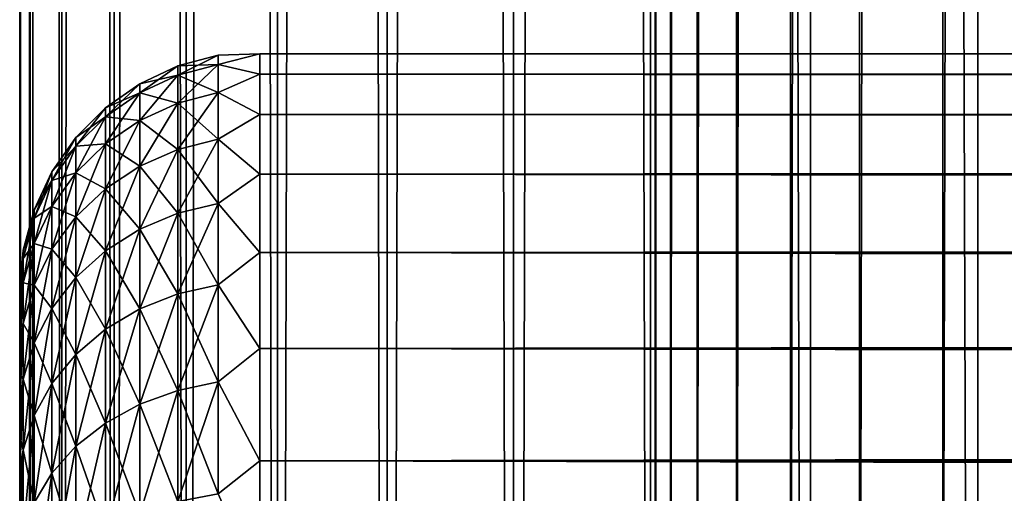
# Model space of a CAD drawing. Extents: x -265 to 265, y 0 to 427.
# Tile 40 of 256: x -265 to -256.8, y 31.32 to 35.26. Entities that reach past the tile are written whole.
import ezdxf

# ---------------------------------------------------------------- set-up
doc = ezdxf.new("R2010")
doc.units = 0
doc.header["$LTSCALE"] = 65.185185
for name, color, linetype in [('26', 7, 'CONTINUOUS'), ('27', 7, 'CONTINUOUS'), ('29', 7, 'CONTINUOUS'), ('35', 7, 'CONTINUOUS'), ('36', 7, 'CONTINUOUS'), ('49', 7, 'CONTINUOUS'), ('53', 7, 'CONTINUOUS'), ('57', 7, 'CONTINUOUS')]:
    doc.layers.add(name, color=color, linetype=linetype)

msp = doc.modelspace()

# ---------------------------------------------------------------- linework, layer by layer
at = {"layer": '26', "color": 7, "linetype": 'CONTINUOUS'}
for points in [[(-265, 33, 27.5), (-265, 32.9808, 26.866), (-265, 32.9808, 28.134), (-265, 33, 27.5)], [(-265, 32.9808, 26.866), (-265, 32.9234, 26.2344), (-265, 32.9808, 28.134), (-265, 32.9808, 26.866)], [(-265, 32.9808, 28.134), (-265, 32.9234, 26.2344), (-265, 32.9234, 28.7656), (-265, 32.9808, 28.134)], [(-265, 32.9234, 26.2344), (-265, 32.828, 25.6073), (-265, 32.9234, 28.7656), (-265, 32.9234, 26.2344)], [(-265, 32.9234, 28.7656), (-265, 32.828, 25.6073), (-265, 32.828, 29.3927), (-265, 32.9234, 28.7656)], [(-265, 32.828, 25.6073), (-265, 32.6949, 24.9872), (-265, 32.828, 29.3927), (-265, 32.828, 25.6073)], [(-265, 32.828, 29.3927), (-265, 32.6949, 24.9872), (-265, 32.6949, 30.0128), (-265, 32.828, 29.3927)], [(-265, 32.6949, 24.9872), (-265, 32.5246, 24.3762), (-265, 32.6949, 30.0128), (-265, 32.6949, 24.9872)], [(-265, 32.6949, 30.0128), (-265, 32.5246, 24.3762), (-265, 32.5246, 30.6238), (-265, 32.6949, 30.0128)], [(-265, 32.5246, 24.3762), (-265, 32.3177, 23.7766), (-265, 32.5246, 30.6238), (-265, 32.5246, 24.3762)], [(-265, 32.5246, 30.6238), (-265, 32.3177, 23.7766), (-265, 32.3177, 31.2234), (-265, 32.5246, 30.6238)], [(-265, 32.3177, 23.7766), (-265, 32.0749, 23.1906), (-265, 32.3177, 31.2234), (-265, 32.3177, 23.7766)], [(-265, 32.3177, 31.2234), (-265, 32.0749, 23.1906), (-265, 32.0749, 31.8094), (-265, 32.3177, 31.2234)], [(-265, 32.0749, 23.1906), (-265, 31.7973, 22.6204), (-265, 32.0749, 31.8094), (-265, 32.0749, 23.1906)], [(-265, 32.0749, 31.8094), (-265, 31.7973, 22.6204), (-265, 31.7973, 32.3796), (-265, 32.0749, 31.8094)], [(-265, 31.7973, 22.6204), (-265, 31.4857, 22.0679), (-265, 31.7973, 32.3796), (-265, 31.7973, 22.6204)], [(-265, 31.7973, 32.3796), (-265, 31.4857, 22.0679), (-265, 31.4857, 32.9321), (-265, 31.7973, 32.3796)], [(-265, 31.4857, 22.0679), (-265, 31.1413, 21.5353), (-265, 31.4857, 32.9321), (-265, 31.4857, 22.0679)], [(-265, 31.4857, 32.9321), (-265, 31.1413, 21.5353), (-265, 31.1413, 33.4647), (-265, 31.4857, 32.9321)]]:
    msp.add_3dface(points, dxfattribs=at)
at = {"layer": '27', "color": 7, "linetype": 'CONTINUOUS'}
for points in [[(-263, 34.9789, 28.2268), (-263, 34.8101, 29.6706), (263, 34.9789, 28.2268), (-263, 34.9789, 28.2268)], [(263, 34.9789, 28.2268), (-263, 34.8101, 29.6706), (263, 34.8101, 29.6706), (263, 34.9789, 28.2268)], [(-263, 34.9789, 26.7732), (-263, 34.9789, 28.2268), (263, 34.9789, 26.7732), (-263, 34.9789, 26.7732)], [(263, 34.9789, 26.7732), (-263, 34.9789, 28.2268), (263, 34.9789, 28.2268), (263, 34.9789, 26.7732)], [(-263, 34.8101, 25.3294), (-263, 34.9789, 26.7732), (263, 34.8101, 25.3294), (-263, 34.8101, 25.3294)], [(263, 34.8101, 25.3294), (-263, 34.9789, 26.7732), (263, 34.9789, 26.7732), (263, 34.8101, 25.3294)], [(-263, 34.8101, 29.6706), (-263, 34.4749, 31.085), (263, 34.8101, 29.6706), (-263, 34.8101, 29.6706)], [(263, 34.8101, 29.6706), (-263, 34.4749, 31.085), (263, 34.4749, 31.085), (263, 34.8101, 29.6706)], [(-263, 34.4749, 23.915), (-263, 34.8101, 25.3294), (263, 34.4749, 23.915), (-263, 34.4749, 23.915)], [(263, 34.4749, 23.915), (-263, 34.8101, 25.3294), (263, 34.8101, 25.3294), (263, 34.4749, 23.915)], [(-263, 34.4749, 31.085), (-263, 33.9777, 32.451), (263, 34.4749, 31.085), (-263, 34.4749, 31.085)], [(263, 34.4749, 31.085), (-263, 33.9777, 32.451), (263, 33.9777, 32.451), (263, 34.4749, 31.085)], [(-263, 33.9777, 22.549), (-263, 34.4749, 23.915), (263, 33.9777, 22.549), (-263, 33.9777, 22.549)], [(263, 33.9777, 22.549), (-263, 34.4749, 23.915), (263, 34.4749, 23.915), (263, 33.9777, 22.549)], [(-263, 33.9777, 32.451), (-263, 33.3253, 33.75), (263, 33.9777, 32.451), (-263, 33.9777, 32.451)], [(263, 33.9777, 32.451), (-263, 33.3253, 33.75), (263, 33.3253, 33.75), (263, 33.9777, 32.451)], [(-263, 33.3253, 21.25), (-263, 33.9777, 22.549), (263, 33.3253, 21.25), (-263, 33.3253, 21.25)], [(263, 33.3253, 21.25), (-263, 33.9777, 22.549), (263, 33.9777, 22.549), (263, 33.3253, 21.25)], [(-263, 33.3253, 33.75), (-263, 32.5265, 34.9645), (263, 33.3253, 33.75), (-263, 33.3253, 33.75)], [(263, 33.3253, 33.75), (-263, 32.5265, 34.9645), (263, 32.5265, 34.9645), (263, 33.3253, 33.75)], [(-263, 32.5265, 20.0355), (-263, 33.3253, 21.25), (263, 32.5265, 20.0355), (-263, 32.5265, 20.0355)], [(263, 32.5265, 20.0355), (-263, 33.3253, 21.25), (263, 33.3253, 21.25), (263, 32.5265, 20.0355)], [(-263, 32.5265, 34.9645), (-263, 31.5922, 36.078), (263, 32.5265, 34.9645), (-263, 32.5265, 34.9645)], [(263, 32.5265, 34.9645), (-263, 31.5922, 36.078), (263, 31.5922, 36.078), (263, 32.5265, 34.9645)], [(-263, 31.5922, 18.922), (-263, 32.5265, 20.0355), (263, 31.5922, 18.922), (-263, 31.5922, 18.922)], [(263, 31.5922, 18.922), (-263, 32.5265, 20.0355), (263, 32.5265, 20.0355), (263, 31.5922, 18.922)], [(-263, 31.5922, 36.078), (-263, 30.5348, 37.0756), (263, 31.5922, 36.078), (-263, 31.5922, 36.078)], [(263, 31.5922, 36.078), (-263, 30.5348, 37.0756), (263, 30.5348, 37.0756), (263, 31.5922, 36.078)], [(-263, 30.5348, 17.9244), (-263, 31.5922, 18.922), (263, 30.5348, 17.9244), (-263, 30.5348, 17.9244)], [(263, 30.5348, 17.9244), (-263, 31.5922, 18.922), (263, 31.5922, 18.922), (263, 30.5348, 17.9244)]]:
    msp.add_3dface(points, dxfattribs=at)
at = {"layer": '29', "color": 7, "linetype": 'CONTINUOUS'}
for points in [[(-263.6844, 34.8793, 27.5), (-263.6844, 34.8014, 28.886), (-263.3473, 34.9696, 27.5), (-263.6844, 34.8793, 27.5)], [(-263.3473, 34.8912, 26.1038), (-263.6844, 34.8793, 27.5), (-263.3473, 34.9696, 27.5), (-263.3473, 34.8912, 26.1038)], [(-263.3473, 34.9696, 27.5), (-263.6844, 34.8014, 28.886), (-263.3473, 34.8912, 28.8962), (-263.3473, 34.9696, 27.5)], [(-263, 34.8101, 29.6706), (-263, 34.9789, 28.2268), (-263.3473, 34.8912, 28.8962), (-263, 34.8101, 29.6706)], [(-263, 34.9789, 28.2268), (-263, 34.9789, 26.7732), (-263.3473, 34.9696, 27.5), (-263, 34.9789, 28.2268)], [(-263, 34.9789, 28.2268), (-263.3473, 34.9696, 27.5), (-263.3473, 34.8912, 28.8962), (-263, 34.9789, 28.2268)], [(-263, 34.9789, 26.7732), (-263, 34.8101, 25.3294), (-263.3473, 34.8912, 26.1038), (-263, 34.9789, 26.7732)], [(-263, 34.9789, 26.7732), (-263.3473, 34.8912, 26.1038), (-263.3473, 34.9696, 27.5), (-263, 34.9789, 26.7732)], [(-264.0006, 34.7317, 27.5), (-264.0006, 34.6548, 28.8695), (-263.6844, 34.8793, 27.5), (-264.0006, 34.7317, 27.5)], [(-263.6844, 34.8014, 26.114), (-264.0006, 34.7317, 27.5), (-263.6844, 34.8793, 27.5), (-263.6844, 34.8014, 26.114)], [(-263.6844, 34.8793, 27.5), (-264.0006, 34.6548, 28.8695), (-263.6844, 34.8014, 28.886), (-263.6844, 34.8793, 27.5)], [(-263.6844, 34.8014, 26.114), (-263.6844, 34.8793, 27.5), (-263.3473, 34.8912, 26.1038), (-263.6844, 34.8014, 26.114)], [(-263.3473, 34.657, 24.7252), (-263.6844, 34.8014, 26.114), (-263.3473, 34.8912, 26.1038), (-263.3473, 34.657, 24.7252)], [(-263.6844, 34.8014, 28.886), (-263.6844, 34.5689, 30.2546), (-263.3473, 34.8912, 28.8962), (-263.6844, 34.8014, 28.886)], [(-263.3473, 34.8912, 28.8962), (-263.6844, 34.5689, 30.2546), (-263.3473, 34.657, 30.2748), (-263.3473, 34.8912, 28.8962)], [(-263, 34.8101, 29.6706), (-263.3473, 34.8912, 28.8962), (-263.3473, 34.657, 30.2748), (-263, 34.8101, 29.6706)], [(-263, 34.8101, 25.3294), (-263.3473, 34.657, 24.7252), (-263.3473, 34.8912, 26.1038), (-263, 34.8101, 25.3294)], [(-264.0006, 34.6548, 26.1305), (-264.0006, 34.7317, 27.5), (-263.6844, 34.8014, 26.114), (-264.0006, 34.6548, 26.1305)], [(-263.6844, 34.5689, 24.7454), (-264.0006, 34.6548, 26.1305), (-263.6844, 34.8014, 26.114), (-263.6844, 34.5689, 24.7454)], [(-264.0006, 34.6548, 28.8695), (-264.0006, 34.425, 30.2218), (-263.6844, 34.8014, 28.886), (-264.0006, 34.6548, 28.8695)], [(-263.6844, 34.8014, 28.886), (-264.0006, 34.425, 30.2218), (-263.6844, 34.5689, 30.2546), (-263.6844, 34.8014, 28.886)], [(-263.6844, 34.5689, 24.7454), (-263.6844, 34.8014, 26.114), (-263.3473, 34.657, 24.7252), (-263.6844, 34.5689, 24.7454)], [(-263, 34.4749, 31.085), (-263, 34.8101, 29.6706), (-263.3473, 34.657, 30.2748), (-263, 34.4749, 31.085)], [(-263, 34.8101, 25.3294), (-263, 34.4749, 23.915), (-263.3473, 34.657, 24.7252), (-263, 34.8101, 25.3294)], [(-264.2864, 34.5314, 27.5), (-264.2864, 34.4558, 28.8471), (-264.0006, 34.7317, 27.5), (-264.2864, 34.5314, 27.5)], [(-264.0006, 34.6548, 26.1305), (-264.2864, 34.5314, 27.5), (-264.0006, 34.7317, 27.5), (-264.0006, 34.6548, 26.1305)], [(-264.0006, 34.7317, 27.5), (-264.2864, 34.4558, 28.8471), (-264.0006, 34.6548, 28.8695), (-264.0006, 34.7317, 27.5)], [(-264.2864, 34.4558, 26.1529), (-264.2864, 34.5314, 27.5), (-264.0006, 34.6548, 26.1305), (-264.2864, 34.4558, 26.1529)], [(-264.0006, 34.425, 24.7782), (-264.2864, 34.4558, 26.1529), (-264.0006, 34.6548, 26.1305), (-264.0006, 34.425, 24.7782)], [(-264.2864, 34.4558, 28.8471), (-264.2864, 34.2298, 30.1772), (-264.0006, 34.6548, 28.8695), (-264.2864, 34.4558, 28.8471)], [(-264.0006, 34.6548, 28.8695), (-264.2864, 34.2298, 30.1772), (-264.0006, 34.425, 30.2218), (-264.0006, 34.6548, 28.8695)], [(-264.0006, 34.425, 24.7782), (-264.0006, 34.6548, 26.1305), (-263.6844, 34.5689, 24.7454), (-264.0006, 34.425, 24.7782)], [(-263.3473, 34.2699, 23.3815), (-263.6844, 34.5689, 24.7454), (-263.3473, 34.657, 24.7252), (-263.3473, 34.2699, 23.3815)], [(-263.6844, 34.5689, 30.2546), (-263.6844, 34.1846, 31.5886), (-263.3473, 34.657, 30.2748), (-263.6844, 34.5689, 30.2546)], [(-263.3473, 34.657, 30.2748), (-263.6844, 34.1846, 31.5886), (-263.3473, 34.2699, 31.6185), (-263.3473, 34.657, 30.2748)], [(-263, 34.4749, 31.085), (-263.3473, 34.657, 30.2748), (-263.3473, 34.2699, 31.6185), (-263, 34.4749, 31.085)], [(-263, 34.4749, 23.915), (-263.3473, 34.2699, 23.3815), (-263.3473, 34.657, 24.7252), (-263, 34.4749, 23.915)], [(-264.533, 34.2845, 27.5), (-264.533, 34.2104, 28.8194), (-264.2864, 34.5314, 27.5), (-264.533, 34.2845, 27.5)], [(-264.2864, 34.4558, 26.1529), (-264.533, 34.2845, 27.5), (-264.2864, 34.5314, 27.5), (-264.2864, 34.4558, 26.1529)], [(-264.2864, 34.5314, 27.5), (-264.533, 34.2104, 28.8194), (-264.2864, 34.4558, 28.8471), (-264.2864, 34.5314, 27.5)], [(-263.6844, 34.1846, 23.4114), (-264.0006, 34.425, 24.7782), (-263.6844, 34.5689, 24.7454), (-263.6844, 34.1846, 23.4114)], [(-264.0006, 34.425, 30.2218), (-264.0006, 34.0453, 31.5399), (-263.6844, 34.5689, 30.2546), (-264.0006, 34.425, 30.2218)], [(-263.6844, 34.5689, 30.2546), (-264.0006, 34.0453, 31.5399), (-263.6844, 34.1846, 31.5886), (-263.6844, 34.5689, 30.2546)], [(-263.6844, 34.1846, 23.4114), (-263.6844, 34.5689, 24.7454), (-263.3473, 34.2699, 23.3815), (-263.6844, 34.1846, 23.4114)], [(-264.533, 34.2104, 26.1806), (-264.533, 34.2845, 27.5), (-264.2864, 34.4558, 26.1529), (-264.533, 34.2104, 26.1806)], [(-264.2864, 34.2298, 24.8228), (-264.533, 34.2104, 26.1806), (-264.2864, 34.4558, 26.1529), (-264.2864, 34.2298, 24.8228)], [(-264.533, 34.2104, 28.8194), (-264.533, 33.989, 30.1223), (-264.2864, 34.4558, 28.8471), (-264.533, 34.2104, 28.8194)], [(-264.2864, 34.4558, 28.8471), (-264.533, 33.989, 30.1223), (-264.2864, 34.2298, 30.1772), (-264.2864, 34.4558, 28.8471)], [(-264.2864, 34.2298, 24.8228), (-264.2864, 34.4558, 26.1529), (-264.0006, 34.425, 24.7782), (-264.2864, 34.2298, 24.8228)], [(-264.0006, 34.0453, 23.4601), (-264.2864, 34.2298, 24.8228), (-264.0006, 34.425, 24.7782), (-264.0006, 34.0453, 23.4601)], [(-264.2864, 34.2298, 30.1772), (-264.2864, 33.8563, 31.4737), (-264.0006, 34.425, 30.2218), (-264.2864, 34.2298, 30.1772)], [(-264.0006, 34.425, 30.2218), (-264.2864, 33.8563, 31.4737), (-264.0006, 34.0453, 31.5399), (-264.0006, 34.425, 30.2218)], [(-264.0006, 34.0453, 23.4601), (-264.0006, 34.425, 24.7782), (-263.6844, 34.1846, 23.4114), (-264.0006, 34.0453, 23.4601)], [(-263, 33.9777, 32.451), (-263, 34.4749, 31.085), (-263.3473, 34.2699, 31.6185), (-263, 33.9777, 32.451)], [(-263, 34.4749, 23.915), (-263, 33.9777, 22.549), (-263.3473, 34.2699, 23.3815), (-263, 34.4749, 23.915)], [(-264.7329, 33.9985, 27.5), (-264.7329, 33.9262, 28.7874), (-264.533, 34.2845, 27.5), (-264.7329, 33.9985, 27.5)], [(-264.533, 34.2104, 26.1806), (-264.7329, 33.9985, 27.5), (-264.533, 34.2845, 27.5), (-264.533, 34.2104, 26.1806)], [(-264.533, 34.2845, 27.5), (-264.7329, 33.9262, 28.7874), (-264.533, 34.2104, 28.8194), (-264.533, 34.2845, 27.5)], [(-263.3473, 33.7347, 22.0896), (-263.6844, 34.1846, 23.4114), (-263.3473, 34.2699, 23.3815), (-263.3473, 33.7347, 22.0896)], [(-263.6844, 34.1846, 31.5886), (-263.6844, 33.6533, 32.8712), (-263.3473, 34.2699, 31.6185), (-263.6844, 34.1846, 31.5886)], [(-263.3473, 34.2699, 31.6185), (-263.6844, 33.6533, 32.8712), (-263.3473, 33.7347, 32.9104), (-263.3473, 34.2699, 31.6185)], [(-263, 33.9777, 32.451), (-263.3473, 34.2699, 31.6185), (-263.3473, 33.7347, 32.9104), (-263, 33.9777, 32.451)], [(-263, 33.9777, 22.549), (-263.3473, 33.7347, 22.0896), (-263.3473, 34.2699, 23.3815), (-263, 33.9777, 22.549)], [(-264.7329, 33.9262, 26.2126), (-264.7329, 33.9985, 27.5), (-264.533, 34.2104, 26.1806), (-264.7329, 33.9262, 26.2126)], [(-264.533, 33.989, 24.8777), (-264.7329, 33.9262, 26.2126), (-264.533, 34.2104, 26.1806), (-264.533, 33.989, 24.8777)], [(-264.7329, 33.9262, 28.7874), (-264.7329, 33.7102, 30.0587), (-264.533, 34.2104, 28.8194), (-264.7329, 33.9262, 28.7874)], [(-264.533, 34.2104, 28.8194), (-264.7329, 33.7102, 30.0587), (-264.533, 33.989, 30.1223), (-264.533, 34.2104, 28.8194)], [(-264.533, 33.989, 24.8777), (-264.533, 34.2104, 26.1806), (-264.2864, 34.2298, 24.8228), (-264.533, 33.989, 24.8777)], [(-264.2864, 33.8563, 23.5263), (-264.533, 33.989, 24.8777), (-264.2864, 34.2298, 24.8228), (-264.2864, 33.8563, 23.5263)], [(-264.533, 33.989, 30.1223), (-264.533, 33.6232, 31.3922), (-264.2864, 34.2298, 30.1772), (-264.533, 33.989, 30.1223)], [(-264.2864, 34.2298, 30.1772), (-264.533, 33.6232, 31.3922), (-264.2864, 33.8563, 31.4737), (-264.2864, 34.2298, 30.1772)], [(-264.2864, 33.8563, 23.5263), (-264.2864, 34.2298, 24.8228), (-264.0006, 34.0453, 23.4601), (-264.2864, 33.8563, 23.5263)], [(-263.6844, 33.6533, 22.1288), (-264.0006, 34.0453, 23.4601), (-263.6844, 34.1846, 23.4114), (-263.6844, 33.6533, 22.1288)], [(-264.0006, 34.0453, 31.5399), (-264.0006, 33.5204, 32.8071), (-263.6844, 34.1846, 31.5886), (-264.0006, 34.0453, 31.5399)], [(-263.6844, 34.1846, 31.5886), (-264.0006, 33.5204, 32.8071), (-263.6844, 33.6533, 32.8712), (-263.6844, 34.1846, 31.5886)], [(-263.6844, 33.6533, 22.1288), (-263.6844, 34.1846, 23.4114), (-263.3473, 33.7347, 22.0896), (-263.6844, 33.6533, 22.1288)], [(-264.0006, 33.5204, 22.1929), (-264.2864, 33.8563, 23.5263), (-264.0006, 34.0453, 23.4601), (-264.0006, 33.5204, 22.1929)], [(-264.2864, 33.8563, 31.4737), (-264.2864, 33.3399, 32.7202), (-264.0006, 34.0453, 31.5399), (-264.2864, 33.8563, 31.4737)], [(-264.0006, 34.0453, 31.5399), (-264.2864, 33.3399, 32.7202), (-264.0006, 33.5204, 32.8071), (-264.0006, 34.0453, 31.5399)], [(-264.0006, 33.5204, 22.1929), (-264.0006, 34.0453, 23.4601), (-263.6844, 33.6533, 22.1288), (-264.0006, 33.5204, 22.1929)], [(-264.8801, 33.6821, 27.5), (-264.8801, 33.6118, 28.752), (-264.7329, 33.9985, 27.5), (-264.8801, 33.6821, 27.5)], [(-264.7329, 33.9262, 26.2126), (-264.8801, 33.6821, 27.5), (-264.7329, 33.9985, 27.5), (-264.7329, 33.9262, 26.2126)], [(-264.7329, 33.9985, 27.5), (-264.8801, 33.6118, 28.752), (-264.7329, 33.9262, 28.7874), (-264.7329, 33.9985, 27.5)], [(-264.7329, 33.7102, 24.9413), (-264.7329, 33.9262, 26.2126), (-264.533, 33.989, 24.8777), (-264.7329, 33.7102, 24.9413)], [(-264.533, 33.6232, 23.6078), (-264.7329, 33.7102, 24.9413), (-264.533, 33.989, 24.8777), (-264.533, 33.6232, 23.6078)], [(-264.7329, 33.7102, 30.0587), (-264.7329, 33.3532, 31.2977), (-264.533, 33.989, 30.1223), (-264.7329, 33.7102, 30.0587)], [(-264.533, 33.989, 30.1223), (-264.7329, 33.3532, 31.2977), (-264.533, 33.6232, 31.3922), (-264.533, 33.989, 30.1223)], [(-264.533, 33.6232, 23.6078), (-264.533, 33.989, 24.8777), (-264.2864, 33.8563, 23.5263), (-264.533, 33.6232, 23.6078)], [(-263, 33.3253, 33.75), (-263, 33.9777, 32.451), (-263.3473, 33.7347, 32.9104), (-263, 33.3253, 33.75)], [(-263, 33.9777, 22.549), (-263, 33.3253, 21.25), (-263.3473, 33.7347, 22.0896), (-263, 33.9777, 22.549)], [(-264.8801, 33.6118, 26.248), (-264.8801, 33.6821, 27.5), (-264.7329, 33.9262, 26.2126), (-264.8801, 33.6118, 26.248)], [(-264.7329, 33.7102, 24.9413), (-264.8801, 33.6118, 26.248), (-264.7329, 33.9262, 26.2126), (-264.7329, 33.7102, 24.9413)], [(-264.8801, 33.6118, 28.752), (-264.8801, 33.4017, 29.9882), (-264.7329, 33.9262, 28.7874), (-264.8801, 33.6118, 28.752)], [(-264.7329, 33.9262, 28.7874), (-264.8801, 33.4017, 29.9882), (-264.7329, 33.7102, 30.0587), (-264.7329, 33.9262, 28.7874)], [(-264.2864, 33.3399, 22.2798), (-264.533, 33.6232, 23.6078), (-264.2864, 33.8563, 23.5263), (-264.2864, 33.3399, 22.2798)], [(-264.533, 33.6232, 31.3922), (-264.533, 33.1175, 32.6131), (-264.2864, 33.8563, 31.4737), (-264.533, 33.6232, 31.3922)], [(-264.2864, 33.8563, 31.4737), (-264.533, 33.1175, 32.6131), (-264.2864, 33.3399, 32.7202), (-264.2864, 33.8563, 31.4737)], [(-264.2864, 33.3399, 22.2798), (-264.2864, 33.8563, 23.5263), (-264.0006, 33.5204, 22.1929), (-264.2864, 33.3399, 22.2798)], [(-264.8801, 33.4017, 25.0118), (-264.8801, 33.6118, 26.248), (-264.7329, 33.7102, 24.9413), (-264.8801, 33.4017, 25.0118)], [(-264.7329, 33.3532, 23.7023), (-264.8801, 33.4017, 25.0118), (-264.7329, 33.7102, 24.9413), (-264.7329, 33.3532, 23.7023)], [(-264.8801, 33.4017, 29.9882), (-264.8801, 33.0546, 31.1932), (-264.7329, 33.7102, 30.0587), (-264.8801, 33.4017, 29.9882)], [(-264.7329, 33.7102, 30.0587), (-264.8801, 33.0546, 31.1932), (-264.7329, 33.3532, 31.2977), (-264.7329, 33.7102, 30.0587)], [(-264.7329, 33.3532, 23.7023), (-264.7329, 33.7102, 24.9413), (-264.533, 33.6232, 23.6078), (-264.7329, 33.3532, 23.7023)], [(-263.3473, 33.0583, 20.8658), (-263.6844, 33.6533, 22.1288), (-263.3473, 33.7347, 22.0896), (-263.3473, 33.0583, 20.8658)], [(-263.6844, 33.6533, 32.8712), (-263.6844, 32.9818, 34.0862), (-263.3473, 33.7347, 32.9104), (-263.6844, 33.6533, 32.8712)], [(-263.3473, 33.7347, 32.9104), (-263.6844, 32.9818, 34.0862), (-263.3473, 33.0583, 34.1342), (-263.3473, 33.7347, 32.9104)], [(-263, 33.3253, 33.75), (-263.3473, 33.7347, 32.9104), (-263.3473, 33.0583, 34.1342), (-263, 33.3253, 33.75)], [(-263, 33.3253, 21.25), (-263.3473, 33.0583, 20.8658), (-263.3473, 33.7347, 22.0896), (-263, 33.3253, 21.25)], [(-264.97, 33.3449, 27.5), (-264.97, 33.2767, 28.7142), (-264.8801, 33.6821, 27.5), (-264.97, 33.3449, 27.5)], [(-264.8801, 33.6118, 26.248), (-264.97, 33.3449, 27.5), (-264.8801, 33.6821, 27.5), (-264.8801, 33.6118, 26.248)], [(-264.8801, 33.6821, 27.5), (-264.97, 33.2767, 28.7142), (-264.8801, 33.6118, 28.752), (-264.8801, 33.6821, 27.5)], [(-264.97, 33.2767, 26.2858), (-264.97, 33.3449, 27.5), (-264.8801, 33.6118, 26.248), (-264.97, 33.2767, 26.2858)], [(-264.8801, 33.4017, 25.0118), (-264.97, 33.2767, 26.2858), (-264.8801, 33.6118, 26.248), (-264.8801, 33.4017, 25.0118)], [(-264.97, 33.2767, 28.7142), (-264.97, 33.073, 29.9132), (-264.8801, 33.6118, 28.752), (-264.97, 33.2767, 28.7142)], [(-264.8801, 33.6118, 28.752), (-264.97, 33.073, 29.9132), (-264.8801, 33.4017, 29.9882), (-264.8801, 33.6118, 28.752)], [(-264.533, 33.1175, 22.3869), (-264.7329, 33.3532, 23.7023), (-264.533, 33.6232, 23.6078), (-264.533, 33.1175, 22.3869)], [(-264.7329, 33.3532, 31.2977), (-264.7329, 32.8598, 32.489), (-264.533, 33.6232, 31.3922), (-264.7329, 33.3532, 31.2977)], [(-264.533, 33.6232, 31.3922), (-264.7329, 32.8598, 32.489), (-264.533, 33.1175, 32.6131), (-264.533, 33.6232, 31.3922)], [(-264.533, 33.1175, 22.3869), (-264.533, 33.6232, 23.6078), (-264.2864, 33.3399, 22.2798), (-264.533, 33.1175, 22.3869)], [(-263.6844, 32.9818, 20.9138), (-264.0006, 33.5204, 22.1929), (-263.6844, 33.6533, 22.1288), (-263.6844, 32.9818, 20.9138)], [(-264.0006, 33.5204, 32.8071), (-264.0006, 32.8569, 34.0077), (-263.6844, 33.6533, 32.8712), (-264.0006, 33.5204, 32.8071)], [(-263.6844, 33.6533, 32.8712), (-264.0006, 32.8569, 34.0077), (-263.6844, 32.9818, 34.0862), (-263.6844, 33.6533, 32.8712)], [(-263.6844, 32.9818, 20.9138), (-263.6844, 33.6533, 22.1288), (-263.3473, 33.0583, 20.8658), (-263.6844, 32.9818, 20.9138)], [(-264.0006, 32.8569, 20.9923), (-264.2864, 33.3399, 22.2798), (-264.0006, 33.5204, 22.1929), (-264.0006, 32.8569, 20.9923)], [(-264.2864, 33.3399, 32.7202), (-264.2864, 32.6873, 33.9011), (-264.0006, 33.5204, 32.8071), (-264.2864, 33.3399, 32.7202)], [(-264.0006, 33.5204, 32.8071), (-264.2864, 32.6873, 33.9011), (-264.0006, 32.8569, 34.0077), (-264.0006, 33.5204, 32.8071)], [(-264.0006, 32.8569, 20.9923), (-264.0006, 33.5204, 22.1929), (-263.6844, 32.9818, 20.9138), (-264.0006, 32.8569, 20.9923)], [(-264.97, 33.073, 25.0868), (-264.97, 33.2767, 26.2858), (-264.8801, 33.4017, 25.0118), (-264.97, 33.073, 25.0868)], [(-264.8801, 33.0546, 23.8068), (-264.97, 33.073, 25.0868), (-264.8801, 33.4017, 25.0118), (-264.8801, 33.0546, 23.8068)], [(-264.97, 33.073, 29.9132), (-264.97, 32.7363, 31.0818), (-264.8801, 33.4017, 29.9882), (-264.97, 33.073, 29.9132)], [(-264.8801, 33.4017, 29.9882), (-264.97, 32.7363, 31.0818), (-264.8801, 33.0546, 31.1932), (-264.8801, 33.4017, 29.9882)], [(-264.8801, 33.0546, 23.8068), (-264.8801, 33.4017, 25.0118), (-264.7329, 33.3532, 23.7023), (-264.8801, 33.0546, 23.8068)], [(-265, 33, 27.5), (-265, 32.9808, 28.134), (-264.97, 33.3449, 27.5), (-265, 33, 27.5)], [(-264.97, 33.2767, 26.2858), (-265, 33, 27.5), (-264.97, 33.3449, 27.5), (-264.97, 33.2767, 26.2858)], [(-264.97, 33.3449, 27.5), (-265, 32.9808, 28.134), (-264.97, 33.2767, 28.7142), (-264.97, 33.3449, 27.5)], [(-265, 32.9234, 26.2344), (-265, 32.9808, 26.866), (-264.97, 33.2767, 26.2858), (-265, 32.9234, 26.2344)], [(-264.97, 33.073, 25.0868), (-265, 32.9234, 26.2344), (-264.97, 33.2767, 26.2858), (-264.97, 33.073, 25.0868)], [(-265, 32.9808, 26.866), (-265, 33, 27.5), (-264.97, 33.2767, 26.2858), (-265, 32.9808, 26.866)], [(-265, 32.9808, 28.134), (-265, 32.9234, 28.7656), (-264.97, 33.2767, 28.7142), (-265, 32.9808, 28.134)], [(-265, 32.9234, 28.7656), (-265, 32.828, 29.3927), (-264.97, 33.2767, 28.7142), (-265, 32.9234, 28.7656)], [(-264.97, 33.2767, 28.7142), (-265, 32.828, 29.3927), (-264.97, 33.073, 29.9132), (-264.97, 33.2767, 28.7142)], [(-264.7329, 32.8598, 22.511), (-264.8801, 33.0546, 23.8068), (-264.7329, 33.3532, 23.7023), (-264.7329, 32.8598, 22.511)], [(-264.8801, 33.0546, 31.1932), (-264.8801, 32.5747, 32.3517), (-264.7329, 33.3532, 31.2977), (-264.8801, 33.0546, 31.1932)], [(-264.7329, 33.3532, 31.2977), (-264.8801, 32.5747, 32.3517), (-264.7329, 32.8598, 32.489), (-264.7329, 33.3532, 31.2977)], [(-264.7329, 32.8598, 22.511), (-264.7329, 33.3532, 23.7023), (-264.533, 33.1175, 22.3869), (-264.7329, 32.8598, 22.511)], [(-264.2864, 32.6873, 21.0989), (-264.533, 33.1175, 22.3869), (-264.2864, 33.3399, 22.2798), (-264.2864, 32.6873, 21.0989)], [(-264.533, 33.1175, 32.6131), (-264.533, 32.4782, 33.7697), (-264.2864, 33.3399, 32.7202), (-264.533, 33.1175, 32.6131)], [(-264.2864, 33.3399, 32.7202), (-264.533, 32.4782, 33.7697), (-264.2864, 32.6873, 33.9011), (-264.2864, 33.3399, 32.7202)], [(-264.2864, 32.6873, 21.0989), (-264.2864, 33.3399, 22.2798), (-264.0006, 32.8569, 20.9923), (-264.2864, 32.6873, 21.0989)], [(-263, 32.5265, 34.9645), (-263, 33.3253, 33.75), (-263.3473, 33.0583, 34.1342), (-263, 32.5265, 34.9645)], [(-263, 33.3253, 21.25), (-263, 32.5265, 20.0355), (-263.3473, 33.0583, 20.8658), (-263, 33.3253, 21.25)], [(-264.533, 32.4782, 21.2303), (-264.7329, 32.8598, 22.511), (-264.533, 33.1175, 22.3869), (-264.533, 32.4782, 21.2303)], [(-264.7329, 32.8598, 32.489), (-264.7329, 32.236, 33.6176), (-264.533, 33.1175, 32.6131), (-264.7329, 32.8598, 32.489)], [(-264.533, 33.1175, 32.6131), (-264.7329, 32.236, 33.6176), (-264.533, 32.4782, 33.7697), (-264.533, 33.1175, 32.6131)], [(-264.533, 32.4782, 21.2303), (-264.533, 33.1175, 22.3869), (-264.2864, 32.6873, 21.0989), (-264.533, 32.4782, 21.2303)], [(-265, 32.6949, 24.9872), (-265, 32.828, 25.6073), (-264.97, 33.073, 25.0868), (-265, 32.6949, 24.9872)], [(-264.97, 32.7363, 23.9182), (-265, 32.6949, 24.9872), (-264.97, 33.073, 25.0868), (-264.97, 32.7363, 23.9182)], [(-265, 32.828, 25.6073), (-265, 32.9234, 26.2344), (-264.97, 33.073, 25.0868), (-265, 32.828, 25.6073)], [(-265, 32.828, 29.3927), (-265, 32.6949, 30.0128), (-264.97, 33.073, 29.9132), (-265, 32.828, 29.3927)], [(-265, 32.6949, 30.0128), (-265, 32.5246, 30.6238), (-264.97, 33.073, 29.9132), (-265, 32.6949, 30.0128)], [(-264.97, 33.073, 29.9132), (-265, 32.5246, 30.6238), (-264.97, 32.7363, 31.0818), (-264.97, 33.073, 29.9132)], [(-264.97, 32.7363, 23.9182), (-264.97, 33.073, 25.0868), (-264.8801, 33.0546, 23.8068), (-264.97, 32.7363, 23.9182)], [(-264.8801, 32.5747, 22.6483), (-264.97, 32.7363, 23.9182), (-264.8801, 33.0546, 23.8068), (-264.8801, 32.5747, 22.6483)], [(-264.97, 32.7363, 31.0818), (-264.97, 32.2709, 32.2054), (-264.8801, 33.0546, 31.1932), (-264.97, 32.7363, 31.0818)], [(-264.8801, 33.0546, 31.1932), (-264.97, 32.2709, 32.2054), (-264.8801, 32.5747, 32.3517), (-264.8801, 33.0546, 31.1932)], [(-264.8801, 32.5747, 22.6483), (-264.8801, 33.0546, 23.8068), (-264.7329, 32.8598, 22.511), (-264.8801, 32.5747, 22.6483)], [(-263.3473, 32.2491, 19.7253), (-263.6844, 32.9818, 20.9138), (-263.3473, 33.0583, 20.8658), (-263.3473, 32.2491, 19.7253)], [(-263.6844, 32.9818, 34.0862), (-263.6844, 32.1785, 35.2183), (-263.3473, 33.0583, 34.1342), (-263.6844, 32.9818, 34.0862)], [(-263.3473, 33.0583, 34.1342), (-263.6844, 32.1785, 35.2183), (-263.3473, 32.2491, 35.2747), (-263.3473, 33.0583, 34.1342)], [(-263, 32.5265, 34.9645), (-263.3473, 33.0583, 34.1342), (-263.3473, 32.2491, 35.2747), (-263, 32.5265, 34.9645)], [(-263, 32.5265, 20.0355), (-263.3473, 32.2491, 19.7253), (-263.3473, 33.0583, 20.8658), (-263, 32.5265, 20.0355)], [(-263.6844, 32.1785, 19.7817), (-264.0006, 32.8569, 20.9923), (-263.6844, 32.9818, 20.9138), (-263.6844, 32.1785, 19.7817)], [(-264.0006, 32.8569, 34.0077), (-264.0006, 32.0631, 35.1263), (-263.6844, 32.9818, 34.0862), (-264.0006, 32.8569, 34.0077)], [(-263.6844, 32.9818, 34.0862), (-264.0006, 32.0631, 35.1263), (-263.6844, 32.1785, 35.2183), (-263.6844, 32.9818, 34.0862)], [(-263.6844, 32.1785, 19.7817), (-263.6844, 32.9818, 20.9138), (-263.3473, 32.2491, 19.7253), (-263.6844, 32.1785, 19.7817)], [(-264.7329, 32.236, 21.3824), (-264.8801, 32.5747, 22.6483), (-264.7329, 32.8598, 22.511), (-264.7329, 32.236, 21.3824)], [(-264.8801, 32.5747, 32.3517), (-264.8801, 31.9681, 33.4492), (-264.7329, 32.8598, 32.489), (-264.8801, 32.5747, 32.3517)], [(-264.7329, 32.8598, 32.489), (-264.8801, 31.9681, 33.4492), (-264.7329, 32.236, 33.6176), (-264.7329, 32.8598, 32.489)], [(-264.7329, 32.236, 21.3824), (-264.7329, 32.8598, 22.511), (-264.533, 32.4782, 21.2303), (-264.7329, 32.236, 21.3824)], [(-264.0006, 32.0631, 19.8737), (-264.2864, 32.6873, 21.0989), (-264.0006, 32.8569, 20.9923), (-264.0006, 32.0631, 19.8737)], [(-264.2864, 32.6873, 33.9011), (-264.2864, 31.9065, 35.0015), (-264.0006, 32.8569, 34.0077), (-264.2864, 32.6873, 33.9011)], [(-264.0006, 32.8569, 34.0077), (-264.2864, 31.9065, 35.0015), (-264.0006, 32.0631, 35.1263), (-264.0006, 32.8569, 34.0077)], [(-264.0006, 32.0631, 19.8737), (-264.0006, 32.8569, 20.9923), (-263.6844, 32.1785, 19.7817), (-264.0006, 32.0631, 19.8737)], [(-265, 32.3177, 23.7766), (-265, 32.5246, 24.3762), (-264.97, 32.7363, 23.9182), (-265, 32.3177, 23.7766)], [(-264.97, 32.2709, 22.7946), (-265, 32.3177, 23.7766), (-264.97, 32.7363, 23.9182), (-264.97, 32.2709, 22.7946)], [(-265, 32.5246, 24.3762), (-265, 32.6949, 24.9872), (-264.97, 32.7363, 23.9182), (-265, 32.5246, 24.3762)], [(-265, 32.5246, 30.6238), (-265, 32.3177, 31.2234), (-264.97, 32.7363, 31.0818), (-265, 32.5246, 30.6238)], [(-265, 32.3177, 31.2234), (-265, 32.0749, 31.8094), (-264.97, 32.7363, 31.0818), (-265, 32.3177, 31.2234)], [(-264.97, 32.7363, 31.0818), (-265, 32.0749, 31.8094), (-264.97, 32.2709, 32.2054), (-264.97, 32.7363, 31.0818)], [(-264.97, 32.2709, 22.7946), (-264.97, 32.7363, 23.9182), (-264.8801, 32.5747, 22.6483), (-264.97, 32.2709, 22.7946)], [(-264.2864, 31.9065, 19.9985), (-264.533, 32.4782, 21.2303), (-264.2864, 32.6873, 21.0989), (-264.2864, 31.9065, 19.9985)], [(-264.533, 32.4782, 33.7697), (-264.533, 31.7135, 34.8475), (-264.2864, 32.6873, 33.9011), (-264.533, 32.4782, 33.7697)], [(-264.2864, 32.6873, 33.9011), (-264.533, 31.7135, 34.8475), (-264.2864, 31.9065, 35.0015), (-264.2864, 32.6873, 33.9011)], [(-264.2864, 31.9065, 19.9985), (-264.2864, 32.6873, 21.0989), (-264.0006, 32.0631, 19.8737), (-264.2864, 31.9065, 19.9985)], [(-264.8801, 31.9681, 21.5508), (-264.97, 32.2709, 22.7946), (-264.8801, 32.5747, 22.6483), (-264.8801, 31.9681, 21.5508)], [(-264.97, 32.2709, 32.2054), (-264.97, 31.6826, 33.2698), (-264.8801, 32.5747, 32.3517), (-264.97, 32.2709, 32.2054)], [(-264.8801, 32.5747, 32.3517), (-264.97, 31.6826, 33.2698), (-264.8801, 31.9681, 33.4492), (-264.8801, 32.5747, 32.3517)], [(-264.8801, 31.9681, 21.5508), (-264.8801, 32.5747, 22.6483), (-264.7329, 32.236, 21.3824), (-264.8801, 31.9681, 21.5508)], [(-264.533, 31.7135, 20.1525), (-264.7329, 32.236, 21.3824), (-264.533, 32.4782, 21.2303), (-264.533, 31.7135, 20.1525)], [(-264.7329, 32.236, 33.6176), (-264.7329, 31.4899, 34.6692), (-264.533, 32.4782, 33.7697), (-264.7329, 32.236, 33.6176)], [(-264.533, 32.4782, 33.7697), (-264.7329, 31.4899, 34.6692), (-264.533, 31.7135, 34.8475), (-264.533, 32.4782, 33.7697)], [(-264.533, 31.7135, 20.1525), (-264.533, 32.4782, 21.2303), (-264.2864, 31.9065, 19.9985), (-264.533, 31.7135, 20.1525)], [(-263, 31.5922, 36.078), (-263, 32.5265, 34.9645), (-263.3473, 32.2491, 35.2747), (-263, 31.5922, 36.078)], [(-263, 32.5265, 20.0355), (-263, 31.5922, 18.922), (-263.3473, 32.2491, 19.7253), (-263, 32.5265, 20.0355)], [(-265, 32.0749, 23.1906), (-265, 32.3177, 23.7766), (-264.97, 32.2709, 22.7946), (-265, 32.0749, 23.1906)], [(-265, 31.7973, 22.6204), (-265, 32.0749, 23.1906), (-264.97, 32.2709, 22.7946), (-265, 31.7973, 22.6204)], [(-264.97, 31.6826, 21.7302), (-265, 31.7973, 22.6204), (-264.97, 32.2709, 22.7946), (-264.97, 31.6826, 21.7302)], [(-265, 32.0749, 31.8094), (-265, 31.7973, 32.3796), (-264.97, 32.2709, 32.2054), (-265, 32.0749, 31.8094)], [(-265, 31.7973, 32.3796), (-265, 31.4857, 32.9321), (-264.97, 32.2709, 32.2054), (-265, 31.7973, 32.3796)], [(-264.97, 32.2709, 32.2054), (-265, 31.4857, 32.9321), (-264.97, 31.6826, 33.2698), (-264.97, 32.2709, 32.2054)], [(-264.97, 31.6826, 21.7302), (-264.97, 32.2709, 22.7946), (-264.8801, 31.9681, 21.5508), (-264.97, 31.6826, 21.7302)], [(-264.7329, 31.4899, 20.3308), (-264.8801, 31.9681, 21.5508), (-264.7329, 32.236, 21.3824), (-264.7329, 31.4899, 20.3308)], [(-264.8801, 31.9681, 33.4492), (-264.8801, 31.2425, 34.4719), (-264.7329, 32.236, 33.6176), (-264.8801, 31.9681, 33.4492)], [(-264.7329, 32.236, 33.6176), (-264.8801, 31.2425, 34.4719), (-264.7329, 31.4899, 34.6692), (-264.7329, 32.236, 33.6176)], [(-264.7329, 31.4899, 20.3308), (-264.7329, 32.236, 21.3824), (-264.533, 31.7135, 20.1525), (-264.7329, 31.4899, 20.3308)], [(-263.3473, 31.3173, 18.6827), (-263.6844, 32.1785, 19.7817), (-263.3473, 32.2491, 19.7253), (-263.3473, 31.3173, 18.6827)], [(-263.6844, 32.1785, 35.2183), (-263.6844, 31.2535, 36.2535), (-263.3473, 32.2491, 35.2747), (-263.6844, 32.1785, 35.2183)], [(-263.3473, 32.2491, 35.2747), (-263.6844, 31.2535, 36.2535), (-263.3473, 31.3173, 36.3173), (-263.3473, 32.2491, 35.2747)], [(-263, 31.5922, 36.078), (-263.3473, 32.2491, 35.2747), (-263.3473, 31.3173, 36.3173), (-263, 31.5922, 36.078)], [(-263, 31.5922, 18.922), (-263.3473, 31.3173, 18.6827), (-263.3473, 32.2491, 19.7253), (-263, 31.5922, 18.922)], [(-263.6844, 31.2535, 18.7465), (-264.0006, 32.0631, 19.8737), (-263.6844, 32.1785, 19.7817), (-263.6844, 31.2535, 18.7465)], [(-264.0006, 32.0631, 35.1263), (-264.0006, 31.1491, 36.1491), (-263.6844, 32.1785, 35.2183), (-264.0006, 32.0631, 35.1263)], [(-263.6844, 32.1785, 35.2183), (-264.0006, 31.1491, 36.1491), (-263.6844, 31.2535, 36.2535), (-263.6844, 32.1785, 35.2183)], [(-263.6844, 31.2535, 18.7465), (-263.6844, 32.1785, 19.7817), (-263.3473, 31.3173, 18.6827), (-263.6844, 31.2535, 18.7465)], [(-264.0006, 31.1491, 18.8509), (-264.2864, 31.9065, 19.9985), (-264.0006, 32.0631, 19.8737), (-264.0006, 31.1491, 18.8509)], [(-264.2864, 31.9065, 35.0015), (-264.2864, 31.0075, 36.0075), (-264.0006, 32.0631, 35.1263), (-264.2864, 31.9065, 35.0015)], [(-264.0006, 32.0631, 35.1263), (-264.2864, 31.0075, 36.0075), (-264.0006, 31.1491, 36.1491), (-264.0006, 32.0631, 35.1263)], [(-264.0006, 31.1491, 18.8509), (-264.0006, 32.0631, 19.8737), (-263.6844, 31.2535, 18.7465), (-264.0006, 31.1491, 18.8509)], [(-264.8801, 31.2425, 20.5281), (-264.97, 31.6826, 21.7302), (-264.8801, 31.9681, 21.5508), (-264.8801, 31.2425, 20.5281)], [(-264.97, 31.6826, 33.2698), (-264.97, 30.9789, 34.2617), (-264.8801, 31.9681, 33.4492), (-264.97, 31.6826, 33.2698)], [(-264.8801, 31.9681, 33.4492), (-264.97, 30.9789, 34.2617), (-264.8801, 31.2425, 34.4719), (-264.8801, 31.9681, 33.4492)], [(-264.8801, 31.2425, 20.5281), (-264.8801, 31.9681, 21.5508), (-264.7329, 31.4899, 20.3308), (-264.8801, 31.2425, 20.5281)], [(-264.2864, 31.0075, 18.9925), (-264.533, 31.7135, 20.1525), (-264.2864, 31.9065, 19.9985), (-264.2864, 31.0075, 18.9925)], [(-264.533, 31.7135, 34.8475), (-264.533, 30.8329, 35.8329), (-264.2864, 31.9065, 35.0015), (-264.533, 31.7135, 34.8475)], [(-264.2864, 31.9065, 35.0015), (-264.533, 30.8329, 35.8329), (-264.2864, 31.0075, 36.0075), (-264.2864, 31.9065, 35.0015)], [(-264.2864, 31.0075, 18.9925), (-264.2864, 31.9065, 19.9985), (-264.0006, 31.1491, 18.8509), (-264.2864, 31.0075, 18.9925)], [(-265, 31.4857, 22.0679), (-265, 31.7973, 22.6204), (-264.97, 31.6826, 21.7302), (-265, 31.4857, 22.0679)], [(-265, 31.1413, 21.5353), (-265, 31.4857, 22.0679), (-264.97, 31.6826, 21.7302), (-265, 31.1413, 21.5353)], [(-264.97, 30.9789, 20.7383), (-265, 31.1413, 21.5353), (-264.97, 31.6826, 21.7302), (-264.97, 30.9789, 20.7383)], [(-265, 31.4857, 32.9321), (-265, 31.1413, 33.4647), (-264.97, 31.6826, 33.2698), (-265, 31.4857, 32.9321)], [(-265, 31.1413, 33.4647), (-265, 30.7654, 33.9756), (-264.97, 31.6826, 33.2698), (-265, 31.1413, 33.4647)], [(-264.97, 31.6826, 33.2698), (-265, 30.7654, 33.9756), (-264.97, 30.9789, 34.2617), (-264.97, 31.6826, 33.2698)], [(-264.97, 30.9789, 20.7383), (-264.97, 31.6826, 21.7302), (-264.8801, 31.2425, 20.5281), (-264.97, 30.9789, 20.7383)], [(-264.533, 30.8329, 19.1671), (-264.7329, 31.4899, 20.3308), (-264.533, 31.7135, 20.1525), (-264.533, 30.8329, 19.1671)], [(-264.7329, 31.4899, 34.6692), (-264.7329, 30.6307, 35.6307), (-264.533, 31.7135, 34.8475), (-264.7329, 31.4899, 34.6692)], [(-264.533, 31.7135, 34.8475), (-264.7329, 30.6307, 35.6307), (-264.533, 30.8329, 35.8329), (-264.533, 31.7135, 34.8475)], [(-264.533, 30.8329, 19.1671), (-264.533, 31.7135, 20.1525), (-264.2864, 31.0075, 18.9925), (-264.533, 30.8329, 19.1671)], [(-263, 30.5348, 37.0756), (-263, 31.5922, 36.078), (-263.3473, 31.3173, 36.3173), (-263, 30.5348, 37.0756)], [(-263, 31.5922, 18.922), (-263, 30.5348, 17.9244), (-263.3473, 31.3173, 18.6827), (-263, 31.5922, 18.922)], [(-264.7329, 30.6307, 19.3693), (-264.8801, 31.2425, 20.5281), (-264.7329, 31.4899, 20.3308), (-264.7329, 30.6307, 19.3693)], [(-264.8801, 31.2425, 34.4719), (-264.8801, 30.4069, 35.4069), (-264.7329, 31.4899, 34.6692), (-264.8801, 31.2425, 34.4719)], [(-264.7329, 31.4899, 34.6692), (-264.8801, 30.4069, 35.4069), (-264.7329, 30.6307, 35.6307), (-264.7329, 31.4899, 34.6692)], [(-264.7329, 30.6307, 19.3693), (-264.7329, 31.4899, 20.3308), (-264.533, 30.8329, 19.1671), (-264.7329, 30.6307, 19.3693)]]:
    msp.add_3dface(points, dxfattribs=at)
at = {"layer": '35', "color": 7, "linetype": 'CONTINUOUS'}
for points in [[(-265, 1), (-264.9121, 1, 1.6218), (-265, 419), (-265, 1)], [(-265, 419), (-264.9121, 1, 1.6218), (-264.9121, 419, 1.6218), (-265, 419)], [(-264.9121, 1, 1.6218), (-264.6493, 1, 3.2246), (-264.9121, 419, 1.6218), (-264.9121, 1, 1.6218)], [(-264.9121, 419, 1.6218), (-264.6493, 1, 3.2246), (-264.6493, 419, 3.2246), (-264.9121, 419, 1.6218)], [(-264.6493, 1, 3.2246), (-264.2148, 1, 4.7895), (-264.6493, 419, 3.2246), (-264.6493, 1, 3.2246)], [(-264.6493, 419, 3.2246), (-264.2148, 1, 4.7895), (-264.2148, 419, 4.7895), (-264.6493, 419, 3.2246)], [(-264.2148, 1, 4.7895), (-263.6136, 1, 6.2983), (-264.2148, 419, 4.7895), (-264.2148, 1, 4.7895)], [(-264.2148, 419, 4.7895), (-263.6136, 1, 6.2983), (-263.6136, 419, 6.2983), (-264.2148, 419, 4.7895)], [(-263.6136, 1, 6.2983), (-262.8529, 1, 7.7333), (-263.6136, 419, 6.2983), (-263.6136, 1, 6.2983)], [(-263.6136, 419, 6.2983), (-262.8529, 1, 7.7333), (-262.8529, 419, 7.7333), (-263.6136, 419, 6.2983)], [(-262.8529, 1, 7.7333), (-261.9414, 1, 9.0776), (-262.8529, 419, 7.7333), (-262.8529, 1, 7.7333)], [(-262.8529, 419, 7.7333), (-261.9414, 1, 9.0776), (-261.9414, 419, 9.0776), (-262.8529, 419, 7.7333)], [(-261.9414, 1, 9.0776), (-260.8899, 1, 10.3155), (-261.9414, 419, 9.0776), (-261.9414, 1, 9.0776)], [(-261.9414, 419, 9.0776), (-260.8899, 1, 10.3155), (-260.8899, 419, 10.3155), (-261.9414, 419, 9.0776)], [(-260.8899, 1, 10.3155), (-259.7108, 1, 11.4324), (-260.8899, 419, 10.3155), (-260.8899, 1, 10.3155)], [(-260.8899, 419, 10.3155), (-259.7108, 1, 11.4324), (-259.7108, 419, 11.4324), (-260.8899, 419, 10.3155)], [(-259.7108, 1, 11.4324), (-258.4178, 1, 12.4153), (-259.7108, 419, 11.4324), (-259.7108, 1, 11.4324)], [(-259.7108, 419, 11.4324), (-258.4178, 1, 12.4153), (-258.4178, 419, 12.4153), (-259.7108, 419, 11.4324)], [(-258.4178, 1, 12.4153), (-257.0261, 1, 13.2527), (-258.4178, 419, 12.4153), (-258.4178, 1, 12.4153)], [(-258.4178, 419, 12.4153), (-257.0261, 1, 13.2527), (-257.0261, 419, 13.2527), (-258.4178, 419, 12.4153)], [(-257.0261, 1, 13.2527), (-255.5521, 1, 13.9347), (-257.0261, 419, 13.2527), (-257.0261, 1, 13.2527)], [(-257.0261, 419, 13.2527), (-255.5521, 1, 13.9347), (-255.5521, 419, 13.9347), (-257.0261, 419, 13.2527)]]:
    msp.add_3dface(points, dxfattribs=at)
at = {"layer": '36', "color": 7, "linetype": 'CONTINUOUS'}
for points in [[(-265, 1), (-265, 419), (-264.9121, 419, -1.6218), (-265, 1)], [(-264.9121, 1, -1.6218), (-265, 1), (-264.9121, 419, -1.6218), (-264.9121, 1, -1.6218)], [(-264.6493, 1, -3.2246), (-264.9121, 1, -1.6218), (-264.6493, 419, -3.2246), (-264.6493, 1, -3.2246)], [(-264.6493, 419, -3.2246), (-264.9121, 1, -1.6218), (-264.9121, 419, -1.6218), (-264.6493, 419, -3.2246)], [(-264.2148, 1, -4.7895), (-264.6493, 1, -3.2246), (-264.2148, 419, -4.7895), (-264.2148, 1, -4.7895)], [(-264.2148, 419, -4.7895), (-264.6493, 1, -3.2246), (-264.6493, 419, -3.2246), (-264.2148, 419, -4.7895)], [(-263.6136, 1, -6.2983), (-264.2148, 1, -4.7895), (-263.6136, 419, -6.2983), (-263.6136, 1, -6.2983)], [(-263.6136, 419, -6.2983), (-264.2148, 1, -4.7895), (-264.2148, 419, -4.7895), (-263.6136, 419, -6.2983)], [(-262.8529, 1, -7.7333), (-263.6136, 1, -6.2983), (-262.8529, 419, -7.7333), (-262.8529, 1, -7.7333)], [(-262.8529, 419, -7.7333), (-263.6136, 1, -6.2983), (-263.6136, 419, -6.2983), (-262.8529, 419, -7.7333)], [(-261.9414, 1, -9.0776), (-262.8529, 1, -7.7333), (-261.9414, 419, -9.0776), (-261.9414, 1, -9.0776)], [(-261.9414, 419, -9.0776), (-262.8529, 1, -7.7333), (-262.8529, 419, -7.7333), (-261.9414, 419, -9.0776)], [(-260.8899, 1, -10.3155), (-261.9414, 1, -9.0776), (-260.8899, 419, -10.3155), (-260.8899, 1, -10.3155)], [(-260.8899, 419, -10.3155), (-261.9414, 1, -9.0776), (-261.9414, 419, -9.0776), (-260.8899, 419, -10.3155)], [(-260.8899, 1, -10.3155), (-260.8899, 419, -10.3155), (-259.75, 400, -11.399), (-260.8899, 1, -10.3155)], [(-260.8899, 1, -10.3155), (-259.75, 400, -11.399), (-259.75, 20, -11.399), (-260.8899, 1, -10.3155)], [(-259.75, 400, -11.399), (-259.7088, 399.1048, -11.4341), (-259.75, 20, -11.399), (-259.75, 400, -11.399)], [(-259.75, 20, -11.399), (-259.7088, 399.1048, -11.4341), (-259.7088, 20.8952, -11.4341), (-259.75, 20, -11.399)], [(-259.7088, 399.1048, -11.4341), (-259.5822, 398.199, -11.5404), (-259.7088, 20.8952, -11.4341), (-259.7088, 399.1048, -11.4341)], [(-259.7088, 20.8952, -11.4341), (-259.5822, 398.199, -11.5404), (-259.5822, 21.801, -11.5404), (-259.7088, 20.8952, -11.4341)], [(-259.5822, 398.199, -11.5404), (-259.3614, 397.275, -11.7202), (-259.5822, 21.801, -11.5404), (-259.5822, 398.199, -11.5404)], [(-259.5822, 21.801, -11.5404), (-259.3614, 397.275, -11.7202), (-259.3615, 22.725, -11.7202), (-259.5822, 21.801, -11.5404)], [(-259.3614, 397.275, -11.7202), (-259.0334, 396.3312, -11.9749), (-259.3615, 22.725, -11.7202), (-259.3614, 397.275, -11.7202)], [(-259.3615, 22.725, -11.7202), (-259.0334, 396.3312, -11.9749), (-259.0334, 23.6687, -11.9749), (-259.3615, 22.725, -11.7202)], [(-259.0334, 396.3312, -11.9749), (-258.5849, 395.3781, -12.3004), (-259.0334, 23.6687, -11.9749), (-259.0334, 396.3312, -11.9749)], [(-259.0334, 23.6687, -11.9749), (-258.5849, 395.3781, -12.3004), (-258.5849, 24.6219, -12.3004), (-259.0334, 23.6687, -11.9749)], [(-258.5849, 395.3781, -12.3004), (-258.0097, 394.4406, -12.6824), (-258.5849, 24.6219, -12.3004), (-258.5849, 395.3781, -12.3004)], [(-258.5849, 24.6219, -12.3004), (-258.0097, 394.4406, -12.6824), (-258.0097, 25.5594, -12.6824), (-258.5849, 24.6219, -12.3004)], [(-258.0097, 394.4406, -12.6824), (-257.3167, 393.5557, -13.0945), (-258.0097, 25.5594, -12.6824), (-258.0097, 394.4406, -12.6824)], [(-258.0097, 25.5594, -12.6824), (-257.3167, 393.5557, -13.0945), (-257.3167, 26.4443, -13.0945), (-258.0097, 25.5594, -12.6824)], [(-257.3167, 393.5557, -13.0945), (-256.5259, 392.756, -13.506), (-257.3167, 26.4443, -13.0945), (-257.3167, 393.5557, -13.0945)], [(-257.3167, 26.4443, -13.0945), (-256.5259, 392.756, -13.506), (-256.5259, 27.244, -13.506), (-257.3167, 26.4443, -13.0945)]]:
    msp.add_3dface(points, dxfattribs=at)
at = {"layer": '49', "color": 7, "linetype": 'CONTINUOUS'}
for points in [[(-255.6405, 31.7126, -74), (-256.9164, 31.0074, -74), (-255.6405, 31.7126, -26), (-255.6405, 31.7126, -74)], [(-255.6405, 31.7126, -26), (-256.9164, 31.0074, -74), (-256.9164, 31.0074, -26), (-255.6405, 31.7126, -26)]]:
    msp.add_3dface(points, dxfattribs=at)
at = {"layer": '53', "color": 7, "linetype": 'CONTINUOUS'}
msp.add_3dface([(-256.9164, 31.0074, -74), (-255.6405, 31.7126, -74), (-256.6923, 31.1227, -74.1951), (-256.9164, 31.0074, -74)], dxfattribs=at)
at = {"layer": '57', "color": 7, "linetype": 'CONTINUOUS'}
msp.add_3dface([(-255.6405, 31.7126, -26), (-256.9164, 31.0074, -26), (-256.6924, 31.1229, -25.8061), (-255.6405, 31.7126, -26)], dxfattribs=at)

doc.saveas('drawing.dxf')
